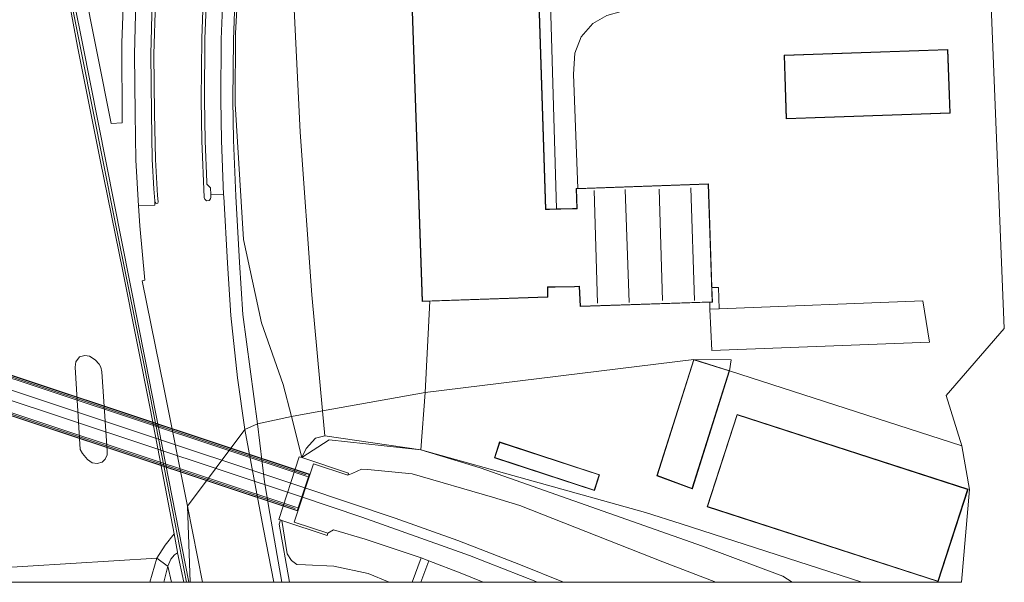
# Model space of a CAD drawing. Extents: x 176032 to 190000, y 318229 to 352878.
# Tile 13 of 184: x 176904 to 177054, y 318750 to 318836. Entities that reach past the tile are written whole.
import ezdxf

# ---------------------------------------------------------------- set-up
doc = ezdxf.new("R2010")
doc.units = 0
for name, color, linetype, lineweight in [('af-b1-muur', 253, 'muur', 18), ('af-b6-muur', 6, 'muur', 18), ('af-bs-doorgang', 253, 'Continuous', 18), ('af-bs-haag', 253, 'haag', 18), ('af-bs-rasterhekwerk', 253, 'hekwerk', 18), ('bp-b5-bomenstruiken', 253, 'Continuous', 18), ('bp-b5-grasland', 253, 'Continuous', 18), ('gk-b5-damwand', 253, 'damwand', 18), ('gw-bs-kruinlijn', 253, 'Continuous', 18), ('gw-bs-teenlijn', 253, 'Continuous', 18), ('kd-bs-dakrand', 6, 'Continuous', 18), ('kd-bs-maaiveldlijn', 6, 'Continuous', 18), ('kd-bs-nok', 6, 'Continuous', 18), ('kd-bs-opnamedtmgrens', 253, 'Continuous', 18), ('kw-b5-landhoofd', 253, 'Continuous', 18), ('kw-b5-pijler', 253, 'Continuous', 18), ('kw-b6-brug', 253, 'Continuous', 18), ('og-b1-maaiveld', 253, 'Continuous', 18), ('og-b1-spoor', 253, 'Continuous', 18), ('og-b1-terreinafscheiding', 7, 'Continuous', 18), ('og-b5-bebouwing', 6, 'Continuous', 18), ('og-b5-bekleding', 253, 'Continuous', 18), ('og-b5-grond_ingericht', 253, 'Continuous', 18), ('og-b5-spoor', 253, 'Continuous', 18), ('og-b5-water', 253, 'Continuous', 18), ('og-b6-spoor', 253, 'Continuous', 18), ('og-bs-maaiveld', 253, 'Continuous', 18), ('og-bs-spoor', 253, 'Continuous', 18), ('og-bs-terreinafscheiding', 7, 'Continuous', 18), ('vh-b5-verh_soort', 253, 'Continuous', 18), ('wh-bs-waterlijn', 253, 'Continuous', 18)]:
    doc.layers.add(name, color=color, linetype=linetype, lineweight=lineweight)
doc.layers.add('viewports', color=7, linetype='Continuous')
doc.linetypes.add('damwand', pattern='A,15,-0.01,[8,RTW.shx,S=1,R=0,X=0,Y=0],2,[8,RTW.shx,S=1,R=0,X=0,Y=0],2,[8,RTW.shx,S=1,R=0,X=0,Y=0],-0.01', length=19.02)
doc.linetypes.add('haag', pattern='A,7,-1.5,[1,RTW.shx,S=0.75,R=45,X=0,Y=0],-1.5', length=10)
doc.linetypes.add('hekwerk', pattern='A,7,-1.5,[1,RTW.shx,S=0.75,R=0,X=0,Y=0],-1.5', length=10)
doc.linetypes.add('muur', pattern='A,8,-1,[6,RTW.shx,S=0.75,R=90,X=0,Y=0],-1', length=10)

# ---------------------------------------------------------------- blocks, each defined once
blk = doc.blocks.new('x-ref dtb totaal grijs')
at = {"layer": 'af-b1-muur'}
for points in [[(176947.615, 318766.454, 53.198), (176743.26, 318834.332, 53.312)], [(176741.578, 318829.191, 53.229), (176945.907, 318761.32, 53.233)]]:
    blk.add_polyline3d(points, dxfattribs=at)
at = {"layer": 'af-b6-muur'}
for points in [[(176947.623, 318766.241, 51.203), (176743.133, 318834.132, 51.458), (176743.259, 318834.512, 51.463), (176947.749, 318766.621, 51.208), (176948.072, 318766.514, 51.208), (176947.946, 318766.134, 51.203)], [(176945.916, 318761.104, 51.21), (176741.426, 318828.994, 51.317), (176741.552, 318829.374, 51.322), (176946.042, 318761.484, 51.215), (176946.365, 318761.377, 51.215), (176946.239, 318760.997, 51.21)]]:
    blk.add_polyline3d(points, close=True, dxfattribs=at)
at = {"layer": 'af-bs-doorgang'}
blk.add_polyline3d([(177009.416, 318791.805, 47.97), (177009.686, 318785.469, 47.93)], dxfattribs=at)
at = {"layer": 'af-bs-haag'}
blk.add_polyline3d([(177009.686, 318785.469, 47.93), (177043.042, 318786.745, 48.083)], dxfattribs=at)
at = {"layer": 'af-bs-rasterhekwerk'}
for points in [[(176929.296, 318750, 46.832), (176927.125, 318761.047, 46.816), (176922.881, 318782.976, 46.633), (176918.233, 318805.913, 46.72), (176913.341, 318830.54, 46.733), (176908.206, 318856.086, 46.908), (176906.31, 318865.516, 46.974), (176905.804, 318868.595, 47.03), (176905.387, 318871.677, 47.039), (176905.07, 318874.983, 47.048), (176904.814, 318878.196, 47.122), (176904.636, 318882.787, 47.205), (176904.679, 318887.688, 47.205), (176904.848, 318892.377, 47.162), (176905.242, 318897.362, 47.144), (176905.958, 318902.681, 47.157), (176907.033, 318908.098, 47.166)], [(176965.813, 318779.062, 47.694), (176966.528, 318793.05, 47.94)], [(177009.416, 318791.805, 47.97), (177009.385, 318792.876, 47.94)], [(176965.813, 318779.062, 47.694), (176965.152, 318770.267, 48.195)], [(176946.963, 318769.088, 47.181), (176951.121, 318771.791, 47.255), (176965.152, 318770.267, 48.195)], [(176965.152, 318770.267, 48.195), (176999.54, 318760.679, 47.91), (177005.039, 318758.945, 47.908)], [(176945.039, 318750, 46.464), (176943.487, 318758.921, 46.442), (176943.664, 318759.542, 46.942)], [(177005.039, 318758.945, 47.908), (177032.678, 318750, 47.145)]]:
    blk.add_polyline3d(points, dxfattribs=at)
at = {"layer": 'bp-b5-bomenstruiken'}
blk.add_polyline3d([(176962.582, 318874.537, 47.94), (176965.383, 318793.011, 47.94), (176966.528, 318793.05, 47.94), (176965.813, 318779.062, 47.694), (176950.095, 318776.276, 47.127), (176948.47, 318794.031, 47.328), (176946.692, 318818.933, 47.45), (176945.482, 318844.067, 47.454)], dxfattribs=at)
blk.add_polyline3d([(176950.447, 318772.431, 47.084), (176950.095, 318776.276, 47.127), (176965.813, 318779.062, 47.694), (176965.152, 318770.267, 48.195)], close=True, dxfattribs=at)
at = {"layer": 'bp-b5-grasland'}
for points in [[(176919.801, 318843.509, 46.24), (176919.399, 318832.595, 46.187), (176919.439, 318820.341, 46.266), (176917.759, 318820.242, 46.262), (176913.4, 318842.081, 46.297)], [(176937.611, 318848.736, 46.021), (176936.8, 318834.083, 46.017), (176936.751, 318823.249, 46.013), (176938.026, 318802.459, 45.987), (176940.791, 318789.721, 46.192), (176944.115, 318780.308, 46.733), (176945.368, 318775.37, 46.93), (176940.141, 318774.247, 46.043), (176937.936, 318790.983, 45.829), (176937.398, 318798.977, 45.838), (176936.831, 318809.14, 45.842), (176936.506, 318817.7, 45.916), (176936.401, 318823.867, 45.951), (176936.472, 318833.122, 45.929), (176936.794, 318841.674, 45.991)], [(176945.482, 318844.067, 47.454), (176946.692, 318818.933, 47.45), (176948.47, 318794.031, 47.328), (176950.095, 318776.276, 47.127), (176945.368, 318775.37, 46.93), (176944.115, 318780.308, 46.733), (176940.791, 318789.721, 46.192), (176938.026, 318802.459, 45.987), (176936.751, 318823.249, 46.013), (176936.8, 318834.083, 46.017), (176937.611, 318848.736, 46.021)]]:
    blk.add_polyline3d(points, dxfattribs=at)
for points in [[(176945.368, 318775.37, 46.93), (176946.963, 318769.088, 47.181), (176946.539, 318769.228, 46.94), (176943.415, 318759.626, 46.94), (176943.664, 318759.542, 46.942), (176943.487, 318758.921, 46.442), (176945.039, 318750, 46.464), (176943.896, 318750, 46.143), (176942.071, 318760.559, 46.157), (176941.223, 318765.368, 46.135), (176940.141, 318774.247, 46.043)], [(176950.447, 318772.431, 47.084), (176949.04, 318772.053, 47.101), (176947.623, 318770.507, 47.15), (176946.963, 318769.088, 47.181), (176945.368, 318775.37, 46.93), (176950.095, 318776.276, 47.127)], [(176950.447, 318772.431, 47.084), (176965.152, 318770.267, 48.195), (176951.121, 318771.791, 47.255), (176946.963, 318769.088, 47.181), (176947.623, 318770.507, 47.15), (176949.04, 318772.053, 47.101)], [(176974.243, 318767.548, 48.036), (177008.257, 318755.522, 47.936), (177020.593, 318750.919, 47.945), (177022.03, 318750, 47.956), (177010.342, 318750, 50.21), (177002.226, 318753.13, 50.388), (176980.344, 318761.78, 50.57), (176976.135, 318763.033, 50.717), (176963.823, 318766.599, 50.897), (176957.062, 318767.287, 50.95), (176956.057, 318767.338, 50.95), (176954.742, 318766.71, 50.99), (176953.975, 318766.395, 51.234), (176954.084, 318766.728, 51.236), (176946.963, 318769.088, 47.181), (176951.121, 318771.791, 47.255), (176965.152, 318770.267, 48.195)], [(177032.678, 318750, 47.145), (177022.03, 318750, 47.956), (177020.593, 318750.919, 47.945), (177008.257, 318755.522, 47.936), (176974.243, 318767.548, 48.036), (176965.152, 318770.267, 48.195), (176999.54, 318760.679, 47.91), (177005.039, 318758.945, 47.908)], [(176960.315, 318750, 47.368), (176945.039, 318750, 46.464), (176943.487, 318758.921, 46.442), (176943.664, 318759.542, 46.942), (176943.866, 318759.474, 46.943), (176944.717, 318754.358, 46.838), (176945.349, 318753.324, 46.82), (176946.189, 318752.749, 46.82), (176947.485, 318752.678, 46.82), (176951.838, 318752.479, 47.027), (176957.101, 318751.356, 47.176)], [(176943.866, 318759.474, 46.943), (176950.845, 318757.187, 51.113), (176950.953, 318757.52, 51.114), (176951.784, 318758.031, 51.077), (176956.645, 318756.623, 50.906), (176965.217, 318753.731, 50.823), (176963.832, 318750, 48.388), (176960.315, 318750, 47.368), (176957.101, 318751.356, 47.176), (176951.838, 318752.479, 47.027), (176947.485, 318752.678, 46.82), (176946.189, 318752.749, 46.82), (176945.349, 318753.324, 46.82), (176944.717, 318754.358, 46.838)], [(176928.859, 318750, 44.152), (176926.98, 318750, 45.272), (176926.41, 318752.488, 44.337), (176926.885, 318753.565, 44.357), (176927.449, 318754.23, 44.357), (176927.938, 318754.508, 44.357)], [(176926.98, 318750, 45.272), (176925.834, 318750, 44.341), (176926.41, 318752.488, 44.337)], [(176974.715, 318750, 50.58), (176965.155, 318750, 48.645), (176966.38, 318753.299, 50.752), (176971.442, 318751.366, 50.62)]]:
    blk.add_polyline3d(points, close=True, dxfattribs=at)
at = {"layer": 'gk-b5-damwand'}
blk.add_polyline3d([(176907.427, 318861.883, 46.471), (176913.385, 318832.477, 46.257), (176923.006, 318783.871, 46.201), (176929.637, 318750, 46.247), (176928.859, 318750, 44.152), (176927.938, 318754.508, 44.357), (176927.916, 318754.612, 44.357), (176927.396, 318757.4, 44.063), (176923.757, 318776.332, 44.063), (176919.529, 318797.64, 44.063), (176916.083, 318814.666, 44.063), (176912.629, 318832.016, 44.063), (176910.373, 318844.177, 44.063)], dxfattribs=at)
at = {"layer": 'gw-bs-kruinlijn'}
for points in [[(176950.095, 318776.276, 47.127), (176948.47, 318794.031, 47.328), (176946.692, 318818.933, 47.45), (176945.482, 318844.067, 47.454), (176946.165, 318863.695, 47.454), (176948.644, 318879.971, 47.485), (176950.629, 318885.777, 47.485), (176953.704, 318891.945, 47.559), (176959.509, 318898.874, 47.559), (176968.061, 318909.083, 47.48), (176976.927, 318917.01, 47.38), (176984.037, 318921.729, 47.397), (176992.786, 318924.032, 47.402), (177023.392, 318927.389, 47.297), (177026.053, 318927.052, 47.297), (177028.08, 318926.262, 47.297), (177029.321, 318925.342, 47.293), (177035.921, 318919.157, 47.284)], [(176950.447, 318772.431, 47.084), (176950.095, 318776.276, 47.127)], [(176953.975, 318766.395, 51.234), (176954.742, 318766.71, 50.99), (176956.057, 318767.338, 50.95), (176957.062, 318767.287, 50.95), (176963.823, 318766.599, 50.897), (176976.135, 318763.033, 50.717)], [(177010.342, 318750, 50.21), (177002.226, 318753.13, 50.388), (176980.344, 318761.78, 50.57), (176976.135, 318763.033, 50.717)], [(176965.217, 318753.731, 50.823), (176956.645, 318756.623, 50.906), (176951.784, 318758.031, 51.077), (176950.953, 318757.52, 51.114)], [(176974.715, 318750, 50.58), (176971.442, 318751.366, 50.62), (176966.38, 318753.299, 50.752)]]:
    blk.add_polyline3d(points, dxfattribs=at)
at = {"layer": 'gw-bs-teenlijn'}
for points in [[(176945.368, 318775.37, 46.93), (176944.115, 318780.308, 46.733), (176940.791, 318789.721, 46.192), (176938.026, 318802.459, 45.987), (176936.751, 318823.249, 46.013), (176936.8, 318834.083, 46.017), (176937.611, 318848.736, 46.021), (176938.823, 318860.424, 46.021), (176940.767, 318871.988, 46.021), (176942.787, 318880.421, 46.021), (176944.795, 318885.635, 45.952), (176947.875, 318891.661, 45.96), (176950.754, 318896.679, 45.96), (176954.375, 318901.967, 45.96), (176958.604, 318907.299, 45.96)], [(176946.963, 318769.088, 47.181), (176945.368, 318775.37, 46.93)], [(176946.963, 318769.088, 47.181), (176947.623, 318770.507, 47.15), (176949.04, 318772.053, 47.101), (176950.447, 318772.431, 47.084)], [(176950.447, 318772.431, 47.084), (176965.152, 318770.267, 48.195)], [(176965.152, 318770.267, 48.195), (176974.243, 318767.548, 48.036), (177008.257, 318755.522, 47.936), (177020.593, 318750.919, 47.945), (177022.03, 318750, 47.956)], [(176943.866, 318759.474, 46.943), (176944.717, 318754.358, 46.838), (176945.349, 318753.324, 46.82), (176946.189, 318752.749, 46.82), (176947.485, 318752.678, 46.82), (176951.838, 318752.479, 47.027), (176957.101, 318751.356, 47.176), (176960.315, 318750, 47.368)], [(176926.41, 318752.488, 44.337), (176926.885, 318753.565, 44.357), (176927.449, 318754.23, 44.357), (176927.938, 318754.508, 44.357)], [(176926.41, 318752.488, 44.337), (176925.834, 318750, 44.341)]]:
    blk.add_polyline3d(points, dxfattribs=at)
at = {"layer": 'kd-bs-dakrand'}
for points in [[(177009.744, 318792.937, 55.247), (176989.581, 318792.285, 52.879), (176989.456, 318795.325, 52.888), (176988.672, 318795.285, 52.176), (176985.725, 318795.215, 52.18), (176984.539, 318795.218, 71.094), (176984.558, 318793.71, 71.094), (176965.431, 318793.063, 71.05), (176962.634, 318874.489, 72.496), (176982.046, 318875.203, 72.505), (176984.237, 318807.061, 71.116), (176984.84, 318807.075, 52.246), (176988.376, 318807.161, 52.246), (176989.101, 318807.18, 52.836), (176988.999, 318810.239, 52.901), (177009.164, 318810.961, 55.421), (177009.744, 318792.937, 55.247)], [(177046.134, 318821.894, 51.171), (177021.153, 318821.02, 51.215), (177020.817, 318830.641, 51.333), (177045.798, 318831.515, 51.18), (177046.134, 318821.894, 51.171)], [(177006.718, 318764.444, 50.749), (177012.366, 318782.364, 50.783), (177006.964, 318784.067, 50.708), (177001.409, 318766.441, 50.734), (177001.373, 318766.327, 51.218), (177006.695, 318764.37, 51.264), (177006.718, 318764.444, 50.749)], [(177044.315, 318750.163, 55.857), (177009.056, 318761.596, 55.871), (177013.612, 318775.648, 55.897), (177048.871, 318764.215, 55.928), (177044.315, 318750.163, 55.857)], [(176991.709, 318764.109, 49.59), (176976.494, 318769.098, 49.564), (176977.257, 318771.424, 49.975), (176992.472, 318766.435, 49.97), (176991.709, 318764.109, 49.59)]]:
    blk.add_polyline3d(points, dxfattribs=at)
at = {"layer": 'kd-bs-maaiveldlijn'}
for points in [[(176982.094, 318875.255, 47.94), (176984.285, 318807.107, 47.94), (176984.841, 318807.125, 47.94), (176985.924, 318807.151, 47.94), (176988.374, 318807.211, 47.94), (176989.05, 318807.228, 47.94), (176988.948, 318810.287, 47.94), (176989.201, 318810.296, 47.94), (177009.212, 318811.013, 47.94), (177009.723, 318795.117, 47.94), (177009.795, 318792.889, 47.94), (177009.385, 318792.876, 47.94), (176989.533, 318792.233, 47.94), (176989.408, 318795.272, 47.94), (176988.674, 318795.235, 47.94), (176985.724, 318795.165, 47.94), (176984.589, 318795.165, 47.94), (176984.608, 318793.662, 47.94), (176966.528, 318793.05, 47.94), (176965.383, 318793.011, 47.94), (176962.582, 318874.537, 47.94), (176982.094, 318875.255, 47.94)], [(177046.186, 318821.846, 47.94), (177021.105, 318820.968, 47.94), (177020.765, 318830.689, 47.94), (177045.846, 318831.567, 47.94), (177046.186, 318821.846, 47.94)], [(177006.746, 318764.367, 47.838), (177012.429, 318782.397, 47.838), (177006.931, 318784.13, 47.838), (177001.294, 318766.297, 47.838), (177006.72, 318764.308, 47.838), (177006.746, 318764.367, 47.838)], [(177044.347, 318750.1, 48.15), (177008.993, 318761.564, 48.15), (177013.58, 318775.711, 48.15), (177048.934, 318764.247, 48.15), (177044.347, 318750.1, 48.15)], [(176991.741, 318764.046, 47.94), (176976.431, 318769.067, 47.94), (176977.225, 318771.487, 47.94), (176992.535, 318766.466, 47.94), (176991.741, 318764.046, 47.94)]]:
    blk.add_polyline3d(points, dxfattribs=at)
at = {"layer": 'kd-bs-nok'}
for points in [[(176991.707, 318809.981, 52.303), (176992.213, 318792.758, 52.364)], [(176997.076, 318792.852, 55.788), (176996.468, 318810.141, 55.871)], [(177001.634, 318810.202, 52.429), (177002.162, 318793.127, 52.311)], [(177007.065, 318793.161, 55.845), (177006.498, 318810.411, 55.858)]]:
    blk.add_polyline3d(points, dxfattribs=at)
at = {"layer": 'kd-bs-opnamedtmgrens'}
for points in [[(177051.817, 318909.283, 46.448), (177049.687, 318905.531, 46.416), (177049.782, 318903.226, 46.75), (177050.03, 318897.194, 46.89), (177052.243, 318843.361, 47.595), (177054.484, 318788.844, 45.412), (177045.567, 318778.614, 48.177)], [(177047.961, 318770.906, 48.267), (177045.567, 318778.614, 48.177)], [(177047.916, 318750, 46.807), (177049.172, 318764.233, 46.807), (177047.961, 318770.906, 48.267)]]:
    blk.add_polyline3d(points, dxfattribs=at)
at = {"layer": 'kw-b5-landhoofd'}
blk.add_polyline3d([(176946.539, 318769.228, 46.94), (176946.963, 318769.088, 47.181), (176954.084, 318766.728, 51.236), (176953.975, 318766.395, 51.234), (176948.708, 318768.124, 51.209), (176945.773, 318759.202, 51.209), (176950.953, 318757.52, 51.114), (176950.845, 318757.187, 51.113), (176943.866, 318759.474, 46.943), (176943.664, 318759.542, 46.942), (176943.415, 318759.626, 46.94)], close=True, dxfattribs=at)
at = {"layer": 'kw-b5-pijler'}
blk.add_polyline3d([(176916.308, 318782.229, 44.05), (176917.164, 318770.15, 44.05), (176917.13, 318769.49, 44.05), (176916.859, 318768.836, 44.05), (176916.377, 318768.375, 44.05), (176915.618, 318768.182, 44.05), (176914.827, 318768.305, 44.05), (176914.142, 318768.777, 44.05), (176913.382, 318769.71, 44.05), (176913.031, 318770.349, 44.05), (176912.267, 318782.934, 44.05), (176912.375, 318783.743, 44.05), (176912.912, 318784.535, 44.05), (176913.706, 318784.748, 44.05), (176914.435, 318784.644, 44.05), (176915.327, 318784.055, 44.05), (176915.945, 318783.375, 44.05), (176916.201, 318782.931, 44.05)], close=True, dxfattribs=at)
at = {"layer": 'kw-b6-brug'}
blk.add_polyline3d([(176946.273, 318760.938, 51.209), (176741.363, 318828.962, 51.316), (176743.227, 318834.575, 51.464), (176948.141, 318766.547, 51.209)], close=True, dxfattribs=at)
at = {"layer": 'og-b1-maaiveld'}
for points in [[(176743.259, 318834.512, 51.463), (176743.133, 318834.132, 51.458), (176947.623, 318766.241, 51.203), (176947.946, 318766.134, 51.203)], [(176743.259, 318834.512, 51.463), (176947.749, 318766.621, 51.208), (176948.072, 318766.514, 51.208)], [(176946.365, 318761.377, 51.215), (176946.042, 318761.484, 51.215), (176741.552, 318829.374, 51.322), (176741.426, 318828.994, 51.317)], [(176946.239, 318760.997, 51.21), (176945.916, 318761.104, 51.21), (176741.426, 318828.994, 51.317)], [(176947.946, 318766.134, 51.203), (176948.072, 318766.514, 51.208)], [(176946.239, 318760.997, 51.21), (176946.365, 318761.377, 51.215)]]:
    blk.add_polyline3d(points, dxfattribs=at)
at = {"layer": 'og-b1-spoor'}
for points in [[(176947.077, 318764.589, 51.432), (176919.353, 318773.802, 51.779), (176883.714, 318785.637, 51.914), (176847.693, 318797.637, 51.931), (176780.327, 318819.958, 51.931), (176742.607, 318832.55, 51.691)], [(176742.139, 318831.141, 51.678), (176784.156, 318817.213, 51.875), (176823.533, 318804.063, 51.901), (176887.951, 318782.634, 51.883), (176946.604, 318763.171, 51.498)]]:
    blk.add_polyline3d(points, dxfattribs=at)
at = {"layer": 'og-b1-terreinafscheiding'}
blk.add_polyline3d([(176946.365, 318761.377, 51.215), (176947.946, 318766.134, 51.203)], dxfattribs=at)
at = {"layer": 'og-b5-bebouwing'}
for points in [[(176982.094, 318875.255, 47.94), (176984.285, 318807.107, 47.94), (176984.841, 318807.125, 47.94), (176985.924, 318807.151, 47.94), (176988.374, 318807.211, 47.94), (176989.05, 318807.228, 47.94), (176988.948, 318810.287, 47.94), (176989.201, 318810.296, 47.94), (177009.212, 318811.013, 47.94), (177009.723, 318795.117, 47.94), (177009.795, 318792.889, 47.94), (177009.385, 318792.876, 47.94), (176989.533, 318792.233, 47.94), (176989.408, 318795.272, 47.94), (176988.674, 318795.235, 47.94), (176985.724, 318795.165, 47.94), (176984.589, 318795.165, 47.94), (176984.608, 318793.662, 47.94), (176966.528, 318793.05, 47.94), (176965.383, 318793.011, 47.94), (176962.582, 318874.537, 47.94)], [(177046.186, 318821.846, 47.94), (177021.105, 318820.968, 47.94), (177020.765, 318830.689, 47.94), (177045.846, 318831.567, 47.94)], [(177012.429, 318782.397, 47.838), (177006.746, 318764.367, 47.838), (177006.72, 318764.308, 47.838), (177001.294, 318766.297, 47.838), (177006.931, 318784.13, 47.838)], [(177044.347, 318750.1, 48.15), (177008.993, 318761.564, 48.15), (177013.58, 318775.711, 48.15), (177048.934, 318764.247, 48.15)], [(176991.741, 318764.046, 47.94), (176976.431, 318769.067, 47.94), (176977.225, 318771.487, 47.94), (176992.535, 318766.466, 47.94)], [(176965.155, 318750, 48.645), (176963.832, 318750, 48.388), (176965.217, 318753.731, 50.823), (176966.38, 318753.299, 50.752)]]:
    blk.add_polyline3d(points, close=True, dxfattribs=at)
at = {"layer": 'og-b5-bekleding'}
for points in [[(176927.916, 318754.612, 44.357), (176927.938, 318754.508, 44.357), (176927.449, 318754.23, 44.357), (176926.885, 318753.565, 44.357), (176926.41, 318752.488, 44.337), (176926.314, 318752.51, 44.356), (176924.739, 318753.703, 44.022), (176926.045, 318755.699, 44.063), (176927.396, 318757.4, 44.063)], [(176925.834, 318750, 44.341), (176923.687, 318750, 44.051), (176924.739, 318753.703, 44.022), (176926.314, 318752.51, 44.356), (176926.41, 318752.488, 44.337)]]:
    blk.add_polyline3d(points, close=True, dxfattribs=at)
at = {"layer": 'og-b5-grond_ingericht'}
blk.add_polyline3d([(177052.243, 318843.361, 47.595), (177054.484, 318788.844, 45.412), (177045.567, 318778.614, 48.177), (177047.961, 318770.906, 48.267), (177012.429, 318782.397, 47.838), (177012.666, 318784.07, 47.871), (177006.931, 318784.13, 47.838), (176965.813, 318779.062, 47.694), (176966.528, 318793.05, 47.94), (176984.608, 318793.662, 47.94), (176984.589, 318795.165, 47.94), (176985.724, 318795.165, 47.94), (176988.674, 318795.235, 47.94), (176989.408, 318795.272, 47.94), (176989.533, 318792.233, 47.94), (177009.385, 318792.876, 47.94), (177009.416, 318791.805, 47.97), (177009.686, 318785.469, 47.93), (177043.042, 318786.745, 48.083), (177042.012, 318793.115, 48.096), (177010.811, 318791.861, 47.975), (177010.718, 318795.148, 48.009), (177009.723, 318795.117, 47.94), (177009.212, 318811.013, 47.94), (176989.201, 318810.296, 47.94), (176988.534, 318827.768, 47.808), (176988.726, 318831.008, 47.808), (176989.718, 318833.512, 47.808), (176991.499, 318835.551, 47.812), (176993.644, 318836.787, 47.812)], dxfattribs=at)
for points in [[(176982.094, 318875.255, 47.94), (176983.919, 318875.337, 47.92), (176985.924, 318807.151, 47.94), (176984.841, 318807.125, 47.94), (176984.285, 318807.107, 47.94)], [(177020.765, 318830.689, 47.94), (177021.105, 318820.968, 47.94), (177046.186, 318821.846, 47.94), (177045.846, 318831.567, 47.94)], [(177006.931, 318784.13, 47.838), (177001.294, 318766.297, 47.838), (177006.72, 318764.308, 47.838), (177006.746, 318764.367, 47.838), (177012.429, 318782.397, 47.838), (177047.961, 318770.906, 48.267), (177049.172, 318764.233, 46.807), (177047.916, 318750, 46.807), (177032.678, 318750, 47.145), (177005.039, 318758.945, 47.908), (176999.54, 318760.679, 47.91), (176965.152, 318770.267, 48.195), (176965.813, 318779.062, 47.694)], [(177012.666, 318784.07, 47.871), (177012.429, 318782.397, 47.838), (177006.931, 318784.13, 47.838)], [(177013.58, 318775.711, 48.15), (177008.993, 318761.564, 48.15), (177044.347, 318750.1, 48.15), (177048.934, 318764.247, 48.15)], [(176976.431, 318769.067, 47.94), (176991.741, 318764.046, 47.94), (176992.535, 318766.466, 47.94), (176977.225, 318771.487, 47.94)]]:
    blk.add_polyline3d(points, close=True, dxfattribs=at)
at = {"layer": 'og-b5-spoor'}
blk.add_polyline3d([(176948.708, 318768.124, 51.209), (176953.975, 318766.395, 51.234), (176954.742, 318766.71, 50.99), (176956.057, 318767.338, 50.95), (176957.062, 318767.287, 50.95), (176963.823, 318766.599, 50.897), (176976.135, 318763.033, 50.717), (176980.344, 318761.78, 50.57), (177002.226, 318753.13, 50.388), (177010.342, 318750, 50.21), (176974.715, 318750, 50.58), (176971.442, 318751.366, 50.62), (176966.38, 318753.299, 50.752), (176965.217, 318753.731, 50.823), (176956.645, 318756.623, 50.906), (176951.784, 318758.031, 51.077), (176950.953, 318757.52, 51.114), (176945.773, 318759.202, 51.209)], close=True, dxfattribs=at)
at = {"layer": 'og-b5-water'}
blk.add_polyline3d([(176906.877, 318908.6, 44.063), (176905.643, 318902.5, 44.063), (176905.039, 318897.463, 44.063), (176904.551, 318892.249, 44.063), (176904.359, 318885.541, 44.063), (176904.487, 318879.361, 44.063), (176904.961, 318871.887, 44.063), (176905.914, 318865.657, 44.063), (176907.766, 318856.307, 44.063), (176910.373, 318844.177, 44.063), (176912.629, 318832.016, 44.063), (176916.083, 318814.666, 44.063), (176919.529, 318797.64, 44.063), (176923.757, 318776.332, 44.063), (176927.396, 318757.4, 44.063), (176926.045, 318755.699, 44.063), (176924.739, 318753.703, 44.022), (176865.459, 318750, 44.042)], dxfattribs=at)
for points in [[(176912.267, 318782.934, 44.05), (176913.031, 318770.349, 44.05), (176913.382, 318769.71, 44.05), (176914.142, 318768.777, 44.05), (176914.827, 318768.305, 44.05), (176915.618, 318768.182, 44.05), (176916.377, 318768.375, 44.05), (176916.859, 318768.836, 44.05), (176917.13, 318769.49, 44.05), (176917.164, 318770.15, 44.05), (176916.308, 318782.229, 44.05), (176916.201, 318782.931, 44.05), (176915.945, 318783.375, 44.05), (176915.327, 318784.055, 44.05), (176914.435, 318784.644, 44.05), (176913.706, 318784.748, 44.05), (176912.912, 318784.535, 44.05), (176912.375, 318783.743, 44.05)], [(176923.687, 318750, 44.051), (176865.459, 318750, 44.042), (176924.739, 318753.703, 44.022)]]:
    blk.add_polyline3d(points, close=True, dxfattribs=at)
at = {"layer": 'og-b6-spoor'}
blk.add_polyline3d([(176946.042, 318761.484, 51.215), (176741.552, 318829.374, 51.322), (176743.133, 318834.132, 51.458), (176947.623, 318766.241, 51.203), (176947.946, 318766.134, 51.203), (176946.365, 318761.377, 51.215)], close=True, dxfattribs=at)
at = {"layer": 'og-bs-maaiveld'}
for points in [[(176929.637, 318750, 46.247), (176923.006, 318783.871, 46.201), (176913.385, 318832.477, 46.257), (176907.427, 318861.883, 46.471), (176906.366, 318867.509, 46.519), (176905.814, 318871.642, 46.519), (176905.433, 318875.75, 46.559), (176905.089, 318880.112, 46.572), (176905.043, 318883.984, 46.567), (176905.06, 318888.206, 46.572), (176905.395, 318893.209, 46.576), (176905.948, 318899.007, 46.576), (176906.814, 318904.498, 46.559), (176907.762, 318909.373, 46.576), (176909.276, 318915.375, 46.576), (176910.893, 318920.702, 46.602), (176913.927, 318928.361, 46.598), (176917.688, 318936.179, 46.598), (176918.66, 318937.659, 46.607)], [(176943.664, 318759.542, 46.942), (176943.415, 318759.626, 46.94), (176946.539, 318769.228, 46.94)], [(176946.539, 318769.228, 46.94), (176946.963, 318769.088, 47.181)], [(176946.963, 318769.088, 47.181), (176954.084, 318766.728, 51.236), (176953.975, 318766.395, 51.234)], [(176948.708, 318768.124, 51.209), (176945.773, 318759.202, 51.209)], [(176948.708, 318768.124, 51.209), (176953.975, 318766.395, 51.234)], [(176943.866, 318759.474, 46.943), (176943.664, 318759.542, 46.942)], [(176950.845, 318757.187, 51.113), (176943.866, 318759.474, 46.943)], [(176950.953, 318757.52, 51.114), (176945.773, 318759.202, 51.209)], [(176927.916, 318754.612, 44.357), (176927.396, 318757.4, 44.063)], [(176950.845, 318757.187, 51.113), (176950.953, 318757.52, 51.114)], [(176927.938, 318754.508, 44.357), (176927.916, 318754.612, 44.357)], [(176928.859, 318750, 44.152), (176927.938, 318754.508, 44.357)], [(176963.832, 318750, 48.388), (176965.217, 318753.731, 50.823), (176966.38, 318753.299, 50.752), (176965.155, 318750, 48.645)]]:
    blk.add_polyline3d(points, dxfattribs=at)
at = {"layer": 'og-bs-spoor'}
for points in [[(176947.077, 318764.589, 51.432), (176961.211, 318759.838, 51.246), (176970.836, 318756.4, 51.158), (176980.446, 318752.683, 51.023), (176987.007, 318750, 50.958)], [(176983.013, 318750, 50.935), (176972.605, 318754.1, 51.053), (176956.144, 318759.954, 51.316), (176946.604, 318763.171, 51.498)]]:
    blk.add_polyline3d(points, dxfattribs=at)
at = {"layer": 'og-bs-terreinafscheiding'}
for points in [[(176919.801, 318843.509, 46.24), (176919.399, 318832.595, 46.187), (176919.439, 318820.341, 46.266), (176917.759, 318820.242, 46.262), (176913.4, 318842.081, 46.297)], [(176924.296, 318810.248, 46.086), (176924.027, 318814.722, 46.09), (176923.911, 318821.808, 46.151), (176923.807, 318830.856, 46.133), (176924.025, 318838.852, 46.173), (176924.535, 318847.494, 46.208), (176925.336, 318857.005, 46.199), (176926.539, 318866.757, 46.208), (176927.542, 318873.015, 46.25), (176929.044, 318879.971, 46.29), (176930.829, 318885.746, 46.29), (176933.146, 318891.889, 46.255), (176935.763, 318897.529, 46.202), (176938.527, 318902.567, 46.242), (176942.601, 318909.202, 46.277), (176947.158, 318915.169, 46.233), (176951.584, 318920.225, 46.242), (176956.16, 318924.76, 46.189), (176960.979, 318928.985, 46.202), (176965.742, 318932.566, 46.224), (176970.384, 318935.695, 46.202), (176972.406, 318936.91, 46.271)], [(176924.86, 318809.212, 46.084), (176924.527, 318814.741, 46.089), (176924.411, 318821.815, 46.15), (176924.307, 318830.852, 46.132), (176924.525, 318838.831, 46.172), (176925.034, 318847.459, 46.207), (176925.834, 318856.953, 46.198), (176927.034, 318866.687, 46.206), (176928.033, 318872.923, 46.249), (176929.528, 318879.844, 46.289), (176931.302, 318885.584, 46.289), (176933.607, 318891.696, 46.253), (176936.21, 318897.303, 46.2), (176938.96, 318902.316, 46.24), (176943.014, 318908.918, 46.275), (176947.545, 318914.852, 46.231), (176951.948, 318919.882, 46.24), (176956.501, 318924.394, 46.187), (176961.295, 318928.597, 46.2), (176966.032, 318932.159, 46.223), (176970.65, 318935.27, 46.201), (176974.861, 318937.787, 46.248)], [(176921.95, 318807.612, 46.09), (176921.528, 318814.626, 46.096), (176921.411, 318821.773, 46.157), (176921.307, 318830.876, 46.139), (176921.527, 318838.96, 46.179), (176922.041, 318847.673, 46.214), (176922.849, 318857.263, 46.205), (176924.063, 318867.108, 46.214), (176925.084, 318873.477, 46.257), (176926.623, 318880.605, 46.297), (176928.463, 318886.557, 46.297), (176930.839, 318892.858, 46.262), (176933.531, 318898.658, 46.209), (176936.365, 318903.823, 46.249), (176940.537, 318910.618, 46.284), (176945.222, 318916.753, 46.24), (176949.761, 318921.938, 46.249), (176954.454, 318926.589, 46.196), (176959.402, 318930.927, 46.209), (176964.291, 318934.603, 46.231), (176966.176, 318935.915, 46.339)], [(176932.398, 318811.255, 45.853), (176932.158, 318817.58, 45.907), (176932.051, 318823.846, 45.942), (176932.122, 318833.221, 45.92), (176932.449, 318841.895, 45.982), (176932.899, 318848.964, 45.986), (176933.413, 318855.561, 45.964), (176934.169, 318862.078, 46.003), (176935.371, 318869.572, 45.999), (176936.746, 318875.559, 45.99), (176938.326, 318881.782, 45.977), (176940.528, 318887.588, 45.929), (176943.286, 318893.072, 45.92), (176946.818, 318899.162, 45.996), (176950.559, 318904.7, 46.004), (176955.155, 318910.434, 45.974), (176960.101, 318915.685, 45.987), (176964.568, 318919.649, 46.031), (176968.843, 318922.842, 46.014), (176973.898, 318926.35, 46.049), (176977.61, 318928.608, 46.027), (176982.644, 318930.943, 46.015), (176987.131, 318932.228, 46.041)], [(176934.972, 318809.337, 45.84), (176934.657, 318817.649, 45.912), (176934.551, 318823.858, 45.947), (176934.622, 318833.164, 45.925), (176934.946, 318841.768, 45.987), (176935.393, 318848.787, 45.991), (176935.902, 318855.32, 45.969), (176936.646, 318861.736, 46.008), (176937.826, 318869.094, 46.004), (176939.176, 318874.971, 45.995), (176940.714, 318881.029, 45.982), (176942.82, 318886.58, 45.934), (176945.486, 318891.882, 45.925), (176948.938, 318897.834, 46), (176952.574, 318903.216, 46.008), (176957.043, 318908.793, 45.978)], [(176940.141, 318774.247, 46.043), (176937.936, 318790.983, 45.829), (176937.398, 318798.977, 45.838), (176936.831, 318809.14, 45.842), (176936.506, 318817.7, 45.916), (176936.401, 318823.867, 45.951), (176936.472, 318833.122, 45.929), (176936.794, 318841.674, 45.991), (176937.238, 318848.656, 45.995), (176937.744, 318855.142, 45.973), (176938.479, 318861.483, 46.012), (176939.643, 318868.74, 46.008), (176940.974, 318874.536, 45.999), (176942.481, 318880.471, 45.986), (176944.516, 318885.834, 45.937), (176947.114, 318891.002, 45.928), (176950.506, 318896.851, 46.003), (176954.065, 318902.118, 46.011), (176958.44, 318907.578, 45.981)], [(176931.986, 318808.913, 45.832), (176931.658, 318817.567, 45.906), (176931.551, 318823.844, 45.941), (176931.622, 318833.232, 45.919), (176931.95, 318841.92, 45.981), (176932.4, 318848.999, 45.985), (176932.915, 318855.609, 45.963), (176933.674, 318862.147, 46.002), (176934.88, 318869.668, 45.998), (176936.26, 318875.676, 45.989), (176937.848, 318881.933, 45.976), (176940.07, 318887.789, 45.928), (176942.846, 318893.31, 45.92), (176946.395, 318899.428, 45.995), (176950.157, 318904.997, 46.003), (176954.777, 318910.763, 45.973), (176959.752, 318916.044, 45.986), (176964.252, 318920.037, 46.031), (176968.551, 318923.248, 46.013), (176973.626, 318926.769, 46.048), (176977.374, 318929.05, 46.027)], [(176985.924, 318807.151, 47.94), (176983.919, 318875.337, 47.92)], [(177033.731, 318838.545, 47.821), (176995.835, 318837.376, 47.808), (176993.644, 318836.787, 47.812), (176991.499, 318835.551, 47.812), (176989.718, 318833.512, 47.808), (176988.726, 318831.008, 47.808), (176988.534, 318827.768, 47.808), (176989.201, 318810.296, 47.94)], [(176933.014, 318809.359, 45.89), (176932.953, 318810.409, 45.912), (176932.405, 318810.975, 45.947), (176932.398, 318811.255, 45.853)], [(176924.427, 318808.41, 46.083), (176924.296, 318810.248, 46.086)], [(176924.427, 318808.41, 46.083), (176924.458, 318807.737, 46.026), (176921.95, 318807.612, 46.09)], [(176924.86, 318809.212, 46.084), (176924.944, 318808.241, 46.043), (176924.906, 318808.048, 46.056), (176924.691, 318808.008, 46.078), (176924.592, 318808.061, 46.083), (176924.478, 318808.206, 46.083), (176924.427, 318808.41, 46.083)], [(176931.986, 318808.913, 45.832), (176932.116, 318808.645, 45.821), (176932.369, 318808.408, 45.847), (176932.775, 318808.432, 45.86), (176932.96, 318808.698, 45.886), (176933.037, 318808.954, 45.882), (176933.014, 318809.359, 45.89)], [(176933.014, 318809.359, 45.89), (176934.972, 318809.337, 45.84)], [(176938.218, 318773.389, 45.867), (176937.103, 318781.285, 45.86), (176936.093, 318790.823, 45.825), (176935.551, 318798.863, 45.834), (176934.983, 318809.053, 45.838), (176934.972, 318809.337, 45.84)], [(176929.425, 318761.669, 45.963), (176925.87, 318779.568, 46.043), (176922.487, 318796.14, 46.052), (176922.91, 318796.246, 46.021), (176922.133, 318804.576, 46.087), (176921.95, 318807.612, 46.09)], [(177009.723, 318795.117, 47.94), (177010.718, 318795.148, 48.009), (177010.811, 318791.861, 47.975)], [(177009.416, 318791.805, 47.97), (177010.811, 318791.861, 47.975)], [(177010.811, 318791.861, 47.975), (177042.012, 318793.115, 48.096), (177043.042, 318786.745, 48.083)], [(176941.223, 318765.368, 46.135), (176940.141, 318774.247, 46.043)], [(176939.74, 318765.164, 46.122), (176938.218, 318773.389, 45.867)], [(176942.676, 318750, 46.129), (176941.101, 318758.145, 46.126), (176939.74, 318765.164, 46.122)], [(176943.896, 318750, 46.143), (176942.071, 318760.559, 46.157), (176941.223, 318765.368, 46.135)], [(176929.425, 318761.669, 45.963), (176931.727, 318750, 45.98)]]:
    blk.add_polyline3d(points, dxfattribs=at)
at = {"layer": 'vh-b5-verh_soort'}
for points in [[(176931.95, 318841.92, 45.981), (176931.622, 318833.232, 45.919), (176931.551, 318823.844, 45.941), (176931.658, 318817.567, 45.906), (176931.986, 318808.913, 45.832), (176932.116, 318808.645, 45.821), (176932.369, 318808.408, 45.847), (176932.775, 318808.432, 45.86), (176932.96, 318808.698, 45.886), (176933.037, 318808.954, 45.882), (176933.014, 318809.359, 45.89), (176934.972, 318809.337, 45.84), (176934.983, 318809.053, 45.838), (176935.551, 318798.863, 45.834), (176936.093, 318790.823, 45.825), (176937.103, 318781.285, 45.86), (176938.218, 318773.389, 45.867), (176929.425, 318761.669, 45.963), (176925.87, 318779.568, 46.043), (176922.487, 318796.14, 46.052), (176922.91, 318796.246, 46.021), (176922.133, 318804.576, 46.087), (176921.95, 318807.612, 46.09), (176924.458, 318807.737, 46.026), (176924.427, 318808.41, 46.083), (176924.478, 318808.206, 46.083), (176924.592, 318808.061, 46.083), (176924.691, 318808.008, 46.078), (176924.906, 318808.048, 46.056), (176924.944, 318808.241, 46.043), (176924.86, 318809.212, 46.084), (176924.527, 318814.741, 46.089), (176924.411, 318821.815, 46.15), (176924.307, 318830.852, 46.132), (176924.525, 318838.831, 46.172)], [(176924.025, 318838.852, 46.173), (176923.807, 318830.856, 46.133), (176923.911, 318821.808, 46.151), (176924.027, 318814.722, 46.09), (176924.296, 318810.248, 46.086), (176924.427, 318808.41, 46.083), (176924.458, 318807.737, 46.026), (176921.95, 318807.612, 46.09), (176921.528, 318814.626, 46.096), (176921.411, 318821.773, 46.157), (176921.307, 318830.876, 46.139), (176921.527, 318838.96, 46.179)], [(176924.525, 318838.831, 46.172), (176924.307, 318830.852, 46.132), (176924.411, 318821.815, 46.15), (176924.527, 318814.741, 46.089), (176924.86, 318809.212, 46.084), (176924.944, 318808.241, 46.043), (176924.906, 318808.048, 46.056), (176924.691, 318808.008, 46.078), (176924.592, 318808.061, 46.083), (176924.478, 318808.206, 46.083), (176924.427, 318808.41, 46.083), (176924.296, 318810.248, 46.086), (176924.027, 318814.722, 46.09), (176923.911, 318821.808, 46.151), (176923.807, 318830.856, 46.133), (176924.025, 318838.852, 46.173)], [(176913.4, 318842.081, 46.297), (176917.759, 318820.242, 46.262), (176919.439, 318820.341, 46.266), (176919.399, 318832.595, 46.187), (176919.801, 318843.509, 46.24)], [(176921.527, 318838.96, 46.179), (176921.307, 318830.876, 46.139), (176921.411, 318821.773, 46.157), (176921.528, 318814.626, 46.096), (176921.95, 318807.612, 46.09), (176922.133, 318804.576, 46.087), (176922.91, 318796.246, 46.021), (176922.487, 318796.14, 46.052), (176925.87, 318779.568, 46.043), (176929.425, 318761.669, 45.963), (176929.865, 318750, 46.217), (176929.637, 318750, 46.247), (176923.006, 318783.871, 46.201), (176913.385, 318832.477, 46.257), (176907.427, 318861.883, 46.471)], [(176934.946, 318841.768, 45.987), (176934.622, 318833.164, 45.925), (176934.551, 318823.858, 45.947), (176934.657, 318817.649, 45.912), (176934.972, 318809.337, 45.84), (176933.014, 318809.359, 45.89), (176932.953, 318810.409, 45.912), (176932.405, 318810.975, 45.947), (176932.398, 318811.255, 45.853), (176932.158, 318817.58, 45.907), (176932.051, 318823.846, 45.942), (176932.122, 318833.221, 45.92), (176932.449, 318841.895, 45.982)], [(176932.449, 318841.895, 45.982), (176932.122, 318833.221, 45.92), (176932.051, 318823.846, 45.942), (176932.158, 318817.58, 45.907), (176932.398, 318811.255, 45.853), (176932.405, 318810.975, 45.947), (176932.953, 318810.409, 45.912), (176933.014, 318809.359, 45.89), (176933.037, 318808.954, 45.882), (176932.96, 318808.698, 45.886), (176932.775, 318808.432, 45.86), (176932.369, 318808.408, 45.847), (176932.116, 318808.645, 45.821), (176931.986, 318808.913, 45.832), (176931.658, 318817.567, 45.906), (176931.551, 318823.844, 45.941), (176931.622, 318833.232, 45.919), (176931.95, 318841.92, 45.981)], [(176936.794, 318841.674, 45.991), (176936.472, 318833.122, 45.929), (176936.401, 318823.867, 45.951), (176936.506, 318817.7, 45.916), (176936.831, 318809.14, 45.842), (176937.398, 318798.977, 45.838), (176937.936, 318790.983, 45.829), (176940.141, 318774.247, 46.043), (176938.218, 318773.389, 45.867), (176937.103, 318781.285, 45.86), (176936.093, 318790.823, 45.825), (176935.551, 318798.863, 45.834), (176934.983, 318809.053, 45.838), (176934.972, 318809.337, 45.84), (176934.657, 318817.649, 45.912), (176934.551, 318823.858, 45.947), (176934.622, 318833.164, 45.925), (176934.946, 318841.768, 45.987)], [(176993.644, 318836.787, 47.812), (176991.499, 318835.551, 47.812), (176989.718, 318833.512, 47.808), (176988.726, 318831.008, 47.808), (176988.534, 318827.768, 47.808), (176989.201, 318810.296, 47.94), (176988.948, 318810.287, 47.94), (176989.05, 318807.228, 47.94), (176988.374, 318807.211, 47.94), (176985.924, 318807.151, 47.94), (176983.919, 318875.337, 47.92)]]:
    blk.add_polyline3d(points, dxfattribs=at)
for points in [[(177009.723, 318795.117, 47.94), (177010.718, 318795.148, 48.009), (177010.811, 318791.861, 47.975), (177009.416, 318791.805, 47.97), (177009.385, 318792.876, 47.94), (177009.795, 318792.889, 47.94)], [(177042.012, 318793.115, 48.096), (177043.042, 318786.745, 48.083), (177009.686, 318785.469, 47.93), (177009.416, 318791.805, 47.97), (177010.811, 318791.861, 47.975)], [(176943.896, 318750, 46.143), (176942.676, 318750, 46.129), (176941.101, 318758.145, 46.126), (176939.74, 318765.164, 46.122), (176938.218, 318773.389, 45.867), (176940.141, 318774.247, 46.043), (176941.223, 318765.368, 46.135), (176942.071, 318760.559, 46.157)], [(176942.676, 318750, 46.129), (176931.727, 318750, 45.98), (176929.425, 318761.669, 45.963), (176938.218, 318773.389, 45.867), (176939.74, 318765.164, 46.122), (176941.101, 318758.145, 46.126)], [(176931.727, 318750, 45.98), (176929.865, 318750, 46.217), (176929.425, 318761.669, 45.963)]]:
    blk.add_polyline3d(points, close=True, dxfattribs=at)
at = {"layer": 'wh-bs-waterlijn'}
for points in [[(176906.877, 318908.6, 44.063), (176905.643, 318902.5, 44.063), (176905.039, 318897.463, 44.063), (176904.551, 318892.249, 44.063), (176904.359, 318885.541, 44.063), (176904.487, 318879.361, 44.063), (176904.961, 318871.887, 44.063), (176905.914, 318865.657, 44.063), (176907.766, 318856.307, 44.063), (176910.373, 318844.177, 44.063), (176912.629, 318832.016, 44.063), (176916.083, 318814.666, 44.063), (176919.529, 318797.64, 44.063), (176923.757, 318776.332, 44.063), (176927.396, 318757.4, 44.063), (176926.045, 318755.699, 44.063), (176924.739, 318753.703, 44.022), (176923.687, 318750, 44.051)], [(176916.308, 318782.229, 44.05), (176917.164, 318770.15, 44.05), (176917.13, 318769.49, 44.05), (176916.859, 318768.836, 44.05), (176916.377, 318768.375, 44.05), (176915.618, 318768.182, 44.05), (176914.827, 318768.305, 44.05), (176914.142, 318768.777, 44.05), (176913.382, 318769.71, 44.05), (176913.031, 318770.349, 44.05), (176912.267, 318782.934, 44.05), (176912.375, 318783.743, 44.05), (176912.912, 318784.535, 44.05), (176913.706, 318784.748, 44.05), (176914.435, 318784.644, 44.05), (176915.327, 318784.055, 44.05), (176915.945, 318783.375, 44.05), (176916.201, 318782.931, 44.05), (176916.308, 318782.229, 44.05)]]:
    blk.add_polyline3d(points, dxfattribs=at)

msp = doc.modelspace()

# ---------------------------------------------------------------- block references
at = {"layer": 'viewports'}
msp.add_blockref('x-ref dtb totaal grijs', (0, 0), dxfattribs=at)

doc.saveas('drawing.dxf')
